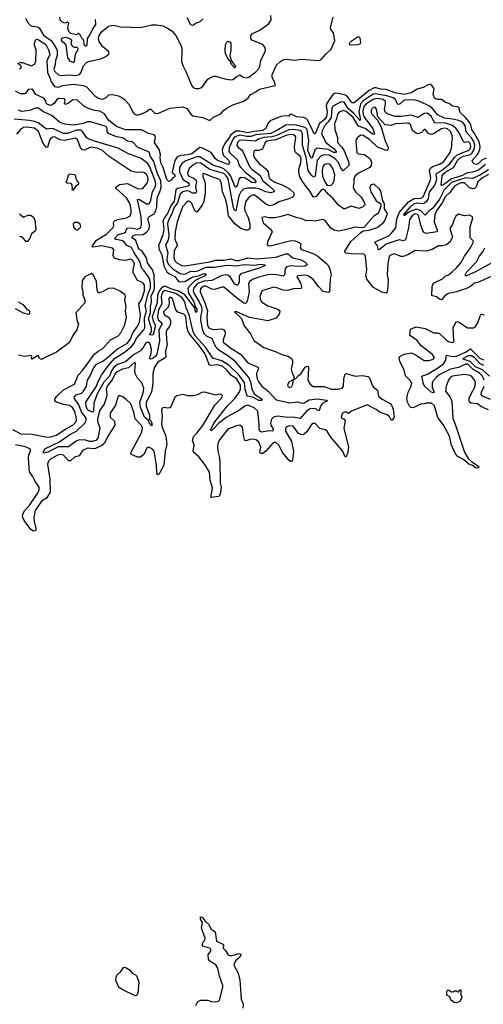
# Model space of a CAD drawing. Extents: x 2029662 to 2246637, y 225654 to 401419.
# Tile 129 of 256: x 2098198 to 2102823, y 321585 to 331412. Entities that reach past the tile are written whole.
import ezdxf

# ---------------------------------------------------------------- set-up
doc = ezdxf.new("R2010")
doc.units = 0

msp = doc.modelspace()

# ---------------------------------------------------------------- linework, layer by layer
at = {"layer": '0CON20XD'}
for points in [[(2098192.5, 330985), (2098222.5, 330985), (2098315, 330952.5), (2098345, 330966.9), (2098358, 330992), (2098362.5, 331112.5), (2098347.5, 331155), (2098347.5, 331175), (2098360, 331215), (2098375, 331218), (2098458.2, 331165), (2098485, 331112), (2098497.8, 331065), (2098468.8, 331001.2), (2098475.9, 330885.9), (2098503.3, 330825), (2098511.7, 330791.7), (2098545.8, 330745.8), (2098585, 330739.4), (2098625, 330754.1), (2098732.7, 330767.3), (2098835, 330755.6), (2098865, 330740.8), (2098946.2, 330655), (2098985, 330628.9), (2099015, 330620), (2099035, 330621.1), (2099061.2, 330635), (2099087.7, 330662.3), (2099125, 330666.5), (2099185, 330651.9), (2099217.3, 330635), (2099245, 330614.6), (2099289.3, 330565), (2099328.3, 330488.3), (2099345, 330470.4), (2099365, 330463.4), (2099385, 330462.7), (2099424.2, 330475), (2099465, 330493.9), (2099495, 330519.2), (2099507.5, 330517.5), (2099545, 330480.4), (2099575, 330476.1), (2099695, 330530), (2099825, 330541.6), (2099865, 330524.8), (2099905, 330468.7), (2099925, 330453), (2100025, 330434.1), (2100095, 330407.1), (2100132.7, 330437.3), (2100205, 330472.9), (2100231.5, 330505), (2100265, 330530), (2100325, 330561.5), (2100425, 330594.6), (2100459.2, 330615), (2100480.7, 330635), (2100497.7, 330662.3), (2100555, 330691.5), (2100591.6, 330718.4), (2100705, 330744.8), (2100748.1, 330755), (2100744.5, 330785), (2100716.9, 330835), (2100717.1, 330865), (2100761.6, 330958.4), (2100801.9, 330998.1), (2100835, 331013.3), (2100865, 331017.8), (2100943.4, 331006.6), (2101005, 331016.6), (2101185, 331005.3), (2101205.4, 331015), (2101251.3, 331068.7), (2101305, 331117.8), (2101343.8, 331205), (2101330.6, 331280.6), (2101303.3, 331315), (2101298.6, 331335), (2101325, 331437.5)], [(2098255, 331426.4), (2098276.6, 331386.6), (2098304.6, 331355), (2098325, 331346.1), (2098371.7, 331341.7), (2098391.9, 331331.9), (2098436.9, 331256.9), (2098511.2, 331205), (2098559, 331135), (2098570.7, 331105), (2098571.6, 331055), (2098554.8, 331005), (2098552.4, 330965), (2098539, 330915), (2098549.6, 330895), (2098585, 330862.9), (2098615, 330856.1), (2098695, 330862.1), (2098755, 330855.3), (2098795, 330863.1), (2098809.5, 330880.5), (2098835, 330951.1), (2098863.3, 330985), (2098886.2, 330995), (2099007.8, 331022.2), (2099043.2, 331036.8), (2099085, 331065.7), (2099090, 331075), (2099084.6, 331095), (2099025, 331145.4), (2098991.4, 331195), (2098983.1, 331225), (2098990.4, 331255), (2099019.5, 331295), (2099085, 331345.6), (2099135, 331355.6), (2099205, 331341.5), (2099405, 331333.1), (2099515, 331359.6), (2099561.6, 331361.6), (2099625, 331350.8), (2099656.3, 331336.3), (2099715, 331301.1), (2099756.7, 331255), (2099812.6, 331142.6), (2099817.5, 331115), (2099813.6, 330995), (2099824.6, 330955), (2099855.2, 330895.2), (2099915, 330752.9), (2099932.3, 330732.3), (2099955, 330724), (2099985, 330724.6), (2100007.1, 330732.9), (2100025, 330747.5), (2100075, 330817.5), (2100095, 330832.5), (2100135, 330848.8), (2100155, 330848.2), (2100245, 330820.5), (2100305, 330813.1), (2100325, 330815.8), (2100365, 330846.2), (2100395, 330860), (2100428.3, 330838.3), (2100461.2, 330831.2), (2100485, 330836.9), (2100555, 330892.6), (2100585.2, 330925), (2100594.2, 330945), (2100604.2, 331005.8), (2100647.1, 331095), (2100650, 331115), (2100645, 331138.8), (2100625, 331162.5), (2100515.8, 331205.8), (2100504, 331225), (2100503.3, 331255), (2100522.5, 331275), (2100595, 331308.6), (2100679.9, 331370.1), (2100708.5, 331411.5), (2100704, 331454)], [(2098595, 331437.5), (2098600.3, 331410.3), (2098615, 331392.5), (2098635, 331382.5), (2098655, 331380), (2098675, 331390), (2098685, 331380), (2098673.8, 331335), (2098686.4, 331296.4), (2098705, 331277.5), (2098765, 331262.5), (2098785, 331277.5), (2098795, 331270), (2098815, 331230), (2098830, 331215), (2098841.7, 331161.7), (2098855, 331150), (2098870, 331155), (2098873.3, 331225), (2098902.7, 331265), (2098923.4, 331315), (2098957.5, 331365), (2098955.4, 331415)], [(2099865, 331433.8), (2099903.8, 331365), (2099925, 331356), (2099955, 331377.5), (2099997.8, 331392.2), (2100028.3, 331421.7)], [(2098735, 330984.5), (2098745.5, 330995), (2098756.2, 331065), (2098763.3, 331085), (2098780, 331105), (2098782.5, 331125), (2098773, 331133), (2098743.6, 331133.6), (2098726.7, 331145), (2098712.5, 331175), (2098720, 331205), (2098707, 331217), (2098663, 331233), (2098625, 331226.7), (2098612.5, 331217.5), (2098612, 331205), (2098642.2, 331182.2), (2098658.3, 331158.3), (2098674.2, 331034.2), (2098695, 331002.2), (2098735, 330984.5)], [(2100345, 330927.5), (2100310, 330965), (2100299.3, 330999.3), (2100275, 331023.3), (2100251.4, 331075), (2100246.9, 331105), (2100252.9, 331165), (2100262, 331185), (2100275, 331196.2), (2100295, 331190), (2100303.8, 331175), (2100303.8, 331105), (2100296, 331055), (2100307.5, 331005), (2100352.5, 330945), (2100345, 330927.5)], [(2101505, 331159.6), (2101575, 331164.7), (2101595, 331170.8), (2101602.2, 331185), (2101596.5, 331226.5), (2101585, 331238.9), (2101575, 331240.5), (2101504.4, 331195), (2101485.7, 331175), (2101484.2, 331165), (2101505, 331159.6)], [(2098195, 330920), (2098216.7, 330935), (2098207.1, 330957.1), (2098177.5, 330975)], [(2100275, 330214.8), (2100248.1, 330181.9), (2100221.7, 330125), (2100217.9, 330102.1), (2100229.5, 330059.5), (2100285.4, 330005), (2100291.9, 329985), (2100285, 329968.8), (2100275, 329967.5), (2100168.7, 330008.7), (2100152.8, 330022.8), (2100109.6, 330085), (2100015, 330133.8), (2099995, 330134.6), (2099915, 330073.1), (2099875, 330061.6), (2099802.5, 330057.5), (2099768.5, 330041.5), (2099745.3, 330005), (2099718, 329895), (2099722, 329882), (2099745, 329863.3), (2099747.3, 329842.7), (2099727, 329833), (2099709.3, 329810.7), (2099685, 329797.5), (2099665, 329816.7), (2099628.5, 329935), (2099605, 329982.5), (2099598.9, 330035), (2099602.8, 330067.2), (2099589.7, 330115), (2099544.2, 330185), (2099554.5, 330235.5), (2099547.3, 330255), (2099535, 330263.8), (2099485, 330274.7), (2099415, 330313.5), (2099252.8, 330312.8), (2099165, 330344.5), (2099088.8, 330405), (2099043.3, 330473.3), (2098998.6, 330498.6), (2098945, 330504.3), (2098885.5, 330525), (2098839.7, 330549.7), (2098775, 330608.4), (2098729.6, 330610.4), (2098685, 330577.1), (2098655, 330566.7), (2098646.7, 330575), (2098653.5, 330605), (2098645, 330621.1), (2098585, 330626.2), (2098567.8, 330615), (2098541.2, 330575), (2098515, 330557.1), (2098503.1, 330556.9), (2098465, 330572.2), (2098454.7, 330605), (2098437.7, 330627.7), (2098358.8, 330665), (2098330.7, 330710.7), (2098318.7, 330718.7), (2098283.6, 330716.4), (2098255, 330675.8), (2098245, 330670.8), (2098205, 330672.9), (2098155, 330698.6)], [(2102739.7, 330159.7), (2102728.4, 330195), (2102705, 330233.8), (2102653.4, 330293.4), (2102644, 330355), (2102615, 330390.2), (2102580, 330405), (2102515, 330420), (2102435, 330429.1), (2102365, 330461.9), (2102316, 330526), (2102287.4, 330547.4), (2102188.8, 330595), (2102135, 330611.2), (2102035, 330608.5), (2101995, 330573.5), (2101975, 330565.6), (2101964.7, 330574.7), (2101947.7, 330615), (2101925, 330631.5), (2101861.9, 330651.9), (2101745, 330672.5), (2101725, 330669.7), (2101625, 330601), (2101599.4, 330570.6), (2101580.3, 330495), (2101596.9, 330413.1), (2101595, 330406.2), (2101583.5, 330415), (2101529.3, 330479.3), (2101475.1, 330525), (2101435, 330587.5), (2101405, 330590.5), (2101322.9, 330547.1), (2101311.1, 330525), (2101305.9, 330435), (2101277.2, 330392.8), (2101241, 330355), (2101215, 330303.6), (2101209.3, 330275), (2101252.6, 330185), (2101335, 330121.4), (2101354.7, 330095), (2101354.6, 330085.4), (2101332.9, 330085), (2101277.1, 330117.1), (2101165, 330129.7), (2101141.5, 330108.5), (2101115, 330034.2), (2101105, 330028.1), (2101074.3, 330105), (2101083.2, 330205), (2101066.2, 330315), (2101044.7, 330334.7), (2100961.3, 330358.7), (2100922.8, 330362.8), (2100852.3, 330357.7), (2100765, 330304.2), (2100704.7, 330275.3), (2100555, 330261.2), (2100505, 330245.6), (2100465, 330246.2), (2100395, 330260), (2100345, 330244.3), (2100326.5, 330223.5), (2100286.9, 330135), (2100285.9, 330095), (2100300.6, 330075), (2100372.5, 330012.5), (2100387.9, 329957.9), (2100403.1, 329935), (2100449.2, 329889.2), (2100534.7, 329825), (2100557.2, 329792.8), (2100546, 329784), (2100515, 329787.3), (2100445, 329833.5), (2100405, 329837.4), (2100385, 329820), (2100372.3, 329765), (2100355, 329739.1), (2100345, 329746.4), (2100305, 329849.3), (2100281.6, 329881.6), (2100235, 329923.8), (2100205, 329937.6), (2100132.5, 329955), (2099995, 330043.5), (2099965, 330042.4), (2099857, 330003), (2099815, 329976.7), (2099792.5, 329937.5), (2099794.2, 329895), (2099825, 329821.1), (2099880.5, 329785), (2099893.2, 329765), (2099878.8, 329751.2), (2099772.5, 329727.5), (2099757.4, 329712.6), (2099738.8, 329601.2), (2099705.4, 329554.6), (2099677.5, 329485), (2099641.5, 329435), (2099627.6, 329405), (2099637.3, 329325), (2099626.2, 329265), (2099584.1, 329155.9), (2099588.6, 329118.6), (2099616.3, 329066.3), (2099634.9, 328954.9), (2099667.8, 328895), (2099685, 328878.6), (2099745, 328848.2), (2099784.8, 328794.8), (2099845, 328800), (2099925.6, 328845), (2099991.2, 328858.8), (2100035, 328877.1), (2100059.2, 328875), (2100044.4, 328855), (2099949.6, 328810.4), (2099889.5, 328750.5), (2099877.2, 328725), (2099881.8, 328681.8), (2099935.3, 328595), (2099951.7, 328541.7), (2099965, 328523.3), (2099965, 328501.2), (2099955, 328488.8), (2099940.9, 328540.9), (2099846.8, 328666.8), (2099782, 328702), (2099705, 328725.4), (2099657.6, 328747.6), (2099635, 328747.4), (2099609.6, 328730.4), (2099591.9, 328708.1), (2099574.4, 328665), (2099569.7, 328585), (2099521.3, 328445), (2099531.5, 328401.5), (2099548.8, 328365), (2099548.9, 328345), (2099530.8, 328269.2), (2099517.7, 328262.3), (2099493.3, 328265), (2099512.4, 328297.6), (2099514.1, 328334.1), (2099484.6, 328425), (2099503.7, 328486.3), (2099503.5, 328545), (2099512, 328595), (2099509.9, 328655), (2099538.3, 328711.7), (2099543.6, 328735), (2099538.5, 328865), (2099522.4, 328915), (2099472.9, 328985), (2099463.9, 329035), (2099416.5, 329105), (2099395, 329116.9), (2099385, 329130), (2099358.1, 329208.1), (2099332.5, 329225), (2099318.5, 329235), (2099328.5, 329255), (2099355, 329265.4), (2099430.7, 329269.3), (2099465, 329291.5), (2099489.3, 329320.7), (2099492.4, 329365), (2099477.1, 329425), (2099486.6, 329443.4), (2099539.1, 329475), (2099556.4, 329505), (2099565.5, 329545), (2099569.5, 329635), (2099596.8, 329695), (2099608.6, 329738.6), (2099606.5, 329805), (2099570.9, 329885), (2099536.1, 329995), (2099504.8, 330045), (2099488.5, 330088.5), (2099375, 330140.9), (2099325, 330192.5), (2099275, 330200.8), (2099223, 330233), (2099165, 330241.7), (2099085.6, 330275), (2099070.9, 330295), (2099070.4, 330325), (2099059.6, 330345), (2098995, 330367.1), (2098905, 330393.8), (2098875, 330391.8), (2098835.7, 330374.3), (2098735, 330358.2), (2098645, 330367.9), (2098595, 330389.4), (2098518.9, 330455), (2098435, 330493.2), (2098385, 330527.7), (2098355, 330529.1), (2098295, 330506.8), (2098215, 330496.9), (2098185, 330509.1)], [(2102851.4, 330028.6), (2102808.7, 330011.3), (2102775, 329976.5), (2102755, 329968.1), (2102731.7, 329971.7), (2102717.7, 329987.7), (2102711.2, 330005), (2102770.2, 330069.8), (2102788.3, 330115), (2102791.6, 330145), (2102782.7, 330192.7), (2102736.5, 330276.5), (2102708.3, 330315), (2102702.2, 330345), (2102699, 330365), (2102682.9, 330392.9), (2102646, 330436), (2102591.5, 330485), (2102580.8, 330535), (2102565, 330543.1), (2102515, 330547.5), (2102484.3, 330574.3), (2102445, 330585.8), (2102405, 330613.8), (2102365, 330614.3), (2102340, 330625), (2102322.9, 330665), (2102333.8, 330725), (2102311.6, 330755), (2102295, 330767), (2102275, 330762.5), (2102225, 330735.1), (2102165, 330718.5), (2102105, 330682.9), (2102035.6, 330665.6), (2101945, 330680.5), (2101855, 330713.8), (2101798, 330718), (2101755, 330732.6), (2101735, 330732), (2101684.3, 330705), (2101535, 330581.8), (2101515, 330583.5), (2101505, 330590.9), (2101474.4, 330635), (2101447.1, 330657.1), (2101376, 330676), (2101345, 330677.7), (2101325, 330667.1), (2101261.5, 330578.5), (2101254.9, 330555), (2101265.5, 330485), (2101260.3, 330445), (2101240.1, 330415), (2101188.4, 330375), (2101145, 330272), (2101135, 330274), (2101101.1, 330351.1), (2101066, 330415), (2101055, 330424.8), (2101034.4, 330434.4), (2100960.9, 330440.9), (2100905, 330470), (2100895, 330467.1), (2100880, 330450), (2100852.1, 330452.1), (2100805, 330444.8), (2100698.1, 330401.9), (2100673.9, 330375), (2100653.2, 330325), (2100625.6, 330305), (2100535, 330296.1), (2100475, 330281.2), (2100395, 330299.2), (2100355, 330297.9), (2100306, 330264), (2100275, 330214.8)], [(2102875, 329913.6), (2102795, 329863.8), (2102715, 329825.7), (2102645, 329834.5), (2102505, 329788.5), (2102431.4, 329715), (2102385, 329622.1), (2102320.7, 329529.3), (2102283.5, 329505), (2102245, 329459.6), (2102197, 329507), (2102155, 329519.3), (2102079.1, 329490.9), (2102035, 329454), (2102035, 329471.2), (2102097.3, 329545), (2102131.1, 329575), (2102165, 329582.8), (2102225, 329577.3), (2102260.9, 329599.1), (2102275.5, 329624.5), (2102287.2, 329695), (2102334.9, 329755), (2102353.3, 329795), (2102359.5, 329825), (2102353.7, 329865), (2102359, 329881), (2102405, 329907.9), (2102488.4, 329971.6), (2102535.1, 330035), (2102561, 330059), (2102625, 330090.7), (2102675, 330104.6), (2102694.1, 330125), (2102698.8, 330148.8), (2102692, 330175), (2102675, 330191.4), (2102635, 330184.6), (2102625, 330191.5), (2102582, 330282), (2102550.2, 330330.2), (2102508.7, 330358.7), (2102445, 330378.9), (2102335, 330381.9), (2102305, 330444.2), (2102265, 330478.6), (2102235, 330474.1), (2102175, 330437.1), (2102105, 330458.7), (2102004.8, 330444.8), (2101945, 330444.5), (2101862.8, 330472.8), (2101846.6, 330486.6), (2101838.1, 330515), (2101848.9, 330575), (2101846.7, 330595), (2101823.9, 330613.9), (2101763.9, 330626.1), (2101730.5, 330619.5), (2101655, 330573.2), (2101632.8, 330545), (2101622, 330502), (2101624.6, 330465.4), (2101635, 330437.4), (2101722.4, 330325), (2101737.6, 330272.4), (2101732.9, 330267.1), (2101715, 330273), (2101644.1, 330325.9), (2101579.6, 330349.6), (2101525, 330435.1), (2101455, 330494.1), (2101425, 330505.1), (2101385, 330489.8), (2101369.8, 330470.2), (2101359.3, 330420.7), (2101337.5, 330375), (2101342.4, 330315), (2101368.2, 330235), (2101367.5, 330185), (2101410.5, 330140.5), (2101435, 330101.4), (2101482.1, 329985), (2101482.2, 329955), (2101425, 329904.2), (2101401.4, 329931.4), (2101377.7, 329985), (2101342.9, 330025), (2101285, 330059.9), (2101235, 330064), (2101205, 330052.1), (2101165, 330010.4), (2101145.5, 329854.5), (2101138.8, 329841.2), (2101125, 329843.9), (2101105, 329863.3), (2101077.9, 329907.9), (2101055, 330040.4), (2101018.5, 330155), (2101020.5, 330275), (2101010.7, 330295), (2100995, 330306), (2100933, 330317), (2100885, 330313.1), (2100755, 330252.8), (2100715, 330242), (2100635, 330234.4), (2100588.7, 330221.3), (2100551.1, 330198.9), (2100425, 330208.3), (2100392.2, 330205), (2100371.2, 330185), (2100365.4, 330155), (2100377, 330137), (2100413, 330113), (2100425, 330097.9), (2100490.2, 329945), (2100516.4, 329916.4), (2100595, 329860.8), (2100625.5, 329805), (2100687.8, 329755), (2100740.4, 329705), (2100735.2, 329694.8), (2100705, 329685.3), (2100655, 329692.2), (2100595, 329719.5), (2100555, 329729.2), (2100471.2, 329728.8), (2100431.2, 329718.8), (2100405, 329692.3), (2100383.3, 329655), (2100355, 329502.5), (2100345, 329506.9), (2100333, 329533), (2100277.1, 329825), (2100257.7, 329855), (2100235, 329876.4), (2100095, 329917.4), (2100005, 329980.3), (2099965, 329981.6), (2099934.4, 329965.6), (2099890.7, 329925), (2099871.9, 329885), (2099875.3, 329865), (2099885, 329851.3), (2099935, 329830.6), (2099955.1, 329815.1), (2099961.1, 329801.1), (2099959.4, 329780.6)], [(2102815.1, 329834.9), (2102767.8, 329795), (2102751.8, 329745), (2102735, 329726.8), (2102715, 329725.3), (2102685, 329735.3), (2102634.8, 329784.8), (2102600.9, 329785), (2102537.8, 329755), (2102487.8, 329685), (2102445, 329647.8), (2102413.9, 329585), (2102356.3, 329505), (2102341, 329465), (2102334.7, 329395), (2102363.3, 329315), (2102361.8, 329295), (2102255, 329279.4), (2102235, 329286.8), (2102221.4, 329305), (2102199.9, 329359.9), (2102177.5, 329457.5), (2102165, 329472), (2102145, 329474.2), (2102114.1, 329455), (2102087.7, 329415), (2102078.3, 329335), (2102046.2, 329215), (2102025, 329206.2), (2101985, 329213.3), (2101963.6, 329206.4), (2101855, 329170.6), (2101785, 329114.4), (2101775, 329117.5), (2101766.5, 329156.5), (2101744.5, 329185), (2101744.4, 329195), (2101879.6, 329255), (2101905, 329277.3), (2101949.4, 329335), (2101959.7, 329425), (2101988.4, 329491.6), (2102077.2, 329592.8), (2102135, 329627.8), (2102199.8, 329630.2), (2102222.7, 329645), (2102294.5, 329805), (2102298.5, 329835), (2102286.6, 329905), (2102292, 329925), (2102315, 329947.4), (2102385, 329969.4), (2102425, 329993.4), (2102492.7, 330085), (2102509.6, 330145), (2102508.8, 330185), (2102516.7, 330225), (2102513.6, 330255), (2102495.8, 330295), (2102465, 330322.6), (2102435, 330329), (2102405, 330323.8), (2102325, 330271.3), (2102305, 330266.6), (2102277.1, 330275), (2102245, 330316.2), (2102235, 330317.5), (2102205.3, 330284.7), (2102175, 330272.3), (2102155, 330277.9), (2102117.3, 330305), (2102098.2, 330365), (2102078.5, 330378.5), (2101945, 330371.8), (2101904.7, 330355.3), (2101845, 330362.2), (2101770.7, 330440.7), (2101759, 330519), (2101745, 330540), (2101725, 330535.3), (2101714.1, 330525), (2101703.7, 330505), (2101703.6, 330485), (2101713.4, 330465), (2101768.3, 330408.3), (2101799.6, 330349.6), (2101842.9, 330202.9), (2101874.1, 330135), (2101871.2, 330108.8), (2101855, 330104.6), (2101768.7, 330138.7), (2101687.2, 330215), (2101625, 330256.8), (2101602, 330258), (2101571.1, 330238.9), (2101554.7, 330215.3), (2101551.2, 330195), (2101560.9, 330085), (2101575, 330072.9), (2101635, 330065.4), (2101661.3, 330051.3), (2101693.5, 330023.5), (2101707.6, 329985), (2101704.2, 329955.8), (2101690, 329935), (2101586.1, 329885), (2101546.5, 329853.5), (2101530.3, 329825), (2101532.5, 329785), (2101525.3, 329745), (2101529.1, 329725), (2101551.7, 329691.7), (2101605, 329640), (2101639.6, 329585), (2101641.8, 329565), (2101620, 329545), (2101585, 329526.1), (2101505, 329552.1), (2101435, 329520), (2101379.5, 329559.5), (2101321.8, 329631.8), (2101275, 329670.9), (2101245, 329708.6), (2101225, 329720), (2101205, 329709.4), (2101155, 329648.2), (2101135, 329640), (2101125, 329643.3), (2101091.6, 329701.6), (2101025, 329786.9), (2100993.2, 329845), (2100984.6, 329895), (2100984.6, 329915), (2101003.9, 329986.1), (2101005.5, 330025), (2100995, 330048.6), (2100952.5, 330082.5), (2100942, 330102), (2100938.8, 330145), (2100952.7, 330235), (2100945, 330252.4), (2100931.5, 330261.5), (2100905, 330265.4), (2100865, 330258.1), (2100755, 330212.3), (2100665, 330200), (2100647.1, 330185), (2100622, 330118), (2100585.3, 330104.7), (2100545, 330106.7), (2100532.7, 330097.3), (2100530, 330055), (2100543.3, 330025), (2100585.9, 329975.9), (2100654.5, 329924.5), (2100676.2, 329895), (2100683.8, 329845), (2100695, 329824.1), (2100745, 329790.4), (2100825, 329761.6), (2100891.1, 329725), (2100932.2, 329685), (2100934.4, 329665), (2100925, 329644.3), (2100883.8, 329625), (2100785, 329593.5), (2100735, 329565.4), (2100695, 329555.4), (2100655, 329569.3), (2100545, 329661), (2100518.9, 329661.1), (2100487.3, 329645), (2100451.6, 329595), (2100440.6, 329535), (2100443.5, 329503.5), (2100478.8, 329438.8), (2100495.2, 329375), (2100495.3, 329324.7), (2100475, 329310.4), (2100455, 329310.4), (2100405, 329328.4), (2100344.6, 329374.6), (2100282.9, 329455), (2100269.3, 329555), (2100254.1, 329614.1), (2100223.1, 329693.1), (2100212, 329775), (2100199.2, 329809.2), (2100174.8, 329824.8), (2100115, 329842.7), (2100045, 329873.2), (2100024.6, 329875.4), (2100025.4, 329845), (2100042.8, 329805), (2100047.7, 329775), (2100050, 329685), (2100034.2, 329595), (2100018.1, 329561.9), (2099965, 329492), (2099945, 329504), (2099915, 329576), (2099895, 329598.1), (2099880.3, 329599.7), (2099865, 329591.9), (2099823.8, 329545), (2099767.9, 329395), (2099749.7, 329295), (2099747.3, 329225), (2099755.8, 329195.8), (2099774.1, 329165), (2099738.8, 329105), (2099734.8, 329034.8), (2099745, 329006.2), (2099765, 328986.7), (2099815, 328959.6), (2099845, 328954.3), (2100095, 328993.5), (2100155, 329011.2), (2100235, 329012), (2100305, 329024.5), (2100355, 329007), (2100385, 329007.2), (2100475, 329035.8), (2100565, 329025.6), (2100755, 329042.2), (2100854.7, 329074.7), (2100874.8, 329074.8), (2100924, 329034), (2100996.8, 329016.8), (2101043.3, 328995), (2101064.4, 328975), (2101066.9, 328965), (2101045, 328952.9), (2100975, 328947.6), (2100905, 328953.9), (2100860, 328945), (2100845.7, 328924.3), (2100838.9, 328865), (2100828.1, 328851.9), (2100745, 328868.9), (2100675, 328864.6), (2100595, 328845.9), (2100528.6, 328821.4), (2100491, 328799), (2100480, 328775), (2100487.9, 328695), (2100467.7, 328602.3), (2100455, 328579.4), (2100435, 328581.5), (2100358.3, 328638.3), (2100235, 328743.8), (2100216.6, 328743.4), (2100145, 328720.6), (2100115, 328722.6), (2100055, 328751.9), (2100035, 328752.1), (2100015, 328743.8), (2100000.6, 328725), (2099998.4, 328695), (2100045.9, 328585.9), (2100071.7, 328505), (2100063.8, 328445), (2100070.5, 328360.5), (2100085, 328336.6), (2100114.4, 328324.4), (2100135, 328320.3), (2100215, 328326.5), (2100235, 328315.4), (2100246.6, 328295), (2100248.5, 328275), (2100226.8, 328215), (2100229.1, 328195), (2100303.8, 328135), (2100401.3, 328075), (2100475, 327987.2), (2100573.4, 327943.4), (2100580.4, 327925), (2100562, 327885), (2100560.6, 327865), (2100567.1, 327827.1), (2100583, 327793), (2100613.8, 327753.8), (2100676.8, 327705), (2100758, 327618), (2100895, 327588.9), (2100966.6, 327596.6), (2101015, 327583.6), (2101035, 327588.2), (2101085, 327617.5), (2101165, 327626.4), (2101260, 327615), (2101266, 327605), (2101243.7, 327593.7), (2101219.4, 327580.6), (2101199.5, 327555), (2101185, 327506.7), (2101142.3, 327532.3), (2101095, 327528.3), (2101062.6, 327507.4), (2100995, 327430.3), (2100925, 327444.5), (2100872.1, 327442.1), (2100775, 327454.8), (2100729.2, 327445), (2100709.3, 327425), (2100701.2, 327385), (2100704.7, 327364.7), (2100725.5, 327324.5), (2100722.5, 327305), (2100685, 327307.7), (2100615, 327296.4), (2100595, 327305.6), (2100586, 327325), (2100587.5, 327375), (2100573.5, 327503.5), (2100537.4, 327537.4), (2100475, 327564.4), (2100445, 327555.2), (2100395, 327519.4), (2100258.1, 327441.9), (2100183.8, 327386.2), (2100128.1, 327325), (2100115, 327311.4), (2100105, 327310), (2100103.5, 327315), (2100136.2, 327385), (2100268.4, 327555), (2100342.2, 327627.8), (2100388.6, 327691.4), (2100402.8, 327725), (2100401.5, 327765), (2100365, 327822.8), (2100310.1, 327860.1), (2100264.4, 327915), (2100225, 327949.5), (2100175, 327967.6), (2100105, 327959.8), (2100087.4, 327967.4), (2100066.5, 328035), (2100045, 328079.4), (2099987.1, 328165), (2099902.7, 328262.7), (2099880, 328300), (2099866.9, 328345), (2099860.7, 328425), (2099851.6, 328455), (2099835, 328473.1), (2099775, 328493.5), (2099755, 328517.1), (2099721.9, 328625), (2099715, 328635.5), (2099695, 328641.9), (2099685, 328630), (2099690, 328585), (2099683.6, 328546.4), (2099634.3, 328495), (2099635.3, 328475), (2099642.2, 328465), (2099681.8, 328441.8), (2099696.5, 328425), (2099703.8, 328405), (2099703.4, 328375), (2099691.9, 328348.1), (2099665.9, 328315), (2099659.8, 328295), (2099661.5, 328215), (2099670.6, 328175), (2099654, 328105), (2099656.7, 328045), (2099641.1, 328028.9), (2099575, 327993.7), (2099542.7, 327945), (2099525, 327880), (2099525.2, 327785.2), (2099513, 327695), (2099459.2, 327595), (2099461.4, 327555), (2099492.2, 327465), (2099493, 327423), (2099511.4, 327405), (2099517.8, 327382.2), (2099515, 327360), (2099495, 327386), (2099485, 327412.5), (2099443.4, 327445), (2099402.6, 327545), (2099395.7, 327595), (2099431.3, 327685), (2099435.2, 327735), (2099418.1, 327788.1), (2099375.1, 327835.1), (2099352.8, 327875), (2099348.7, 327905), (2099353.6, 327983.6), (2099345, 327991.2), (2099285, 327937.8), (2099225, 327923.4), (2099165, 327894.8), (2099147.6, 327875), (2099122.3, 327817.7), (2099072.2, 327755), (2099061.9, 327725), (2099068.9, 327675), (2099065.2, 327644.8), (2099039.7, 327575), (2098998.7, 327515), (2098975, 327427.1), (2098975.5, 327405), (2098996.5, 327335), (2098976.8, 327235), (2098958.7, 327211.3), (2098921.7, 327201.7), (2098895, 327202.4), (2098845, 327217.5), (2098785, 327213.9), (2098762.8, 327205), (2098685, 327148.7), (2098582.3, 327147.7), (2098480, 327095), (2098435, 327084.3), (2098431.2, 327091.2), (2098450.2, 327129.8), (2098595, 327199.8), (2098699.7, 327270.3), (2098765, 327306.1), (2098851.3, 327388.7), (2098862.8, 327415), (2098861.7, 327435), (2098815, 327499.2), (2098785.3, 327575.3), (2098747.8, 327625), (2098740.8, 327645), (2098762.3, 327667.7), (2098814.9, 327685.1), (2098835.9, 327704.1), (2098865.2, 327755), (2098876.2, 327813.8), (2098903.7, 327865), (2098934.8, 327935), (2098965, 327973.5), (2099035, 328006.8), (2099173.1, 328126.9), (2099275, 328184.8), (2099303.3, 328225), (2099326.3, 328285), (2099378.3, 328355), (2099394.8, 328395), (2099402, 328462), (2099388.6, 328575), (2099416.1, 328623.9), (2099442.4, 328705), (2099443.9, 328765), (2099425, 328789.1), (2099375, 328809.6), (2099331.4, 328885), (2099328.8, 328915), (2099345.2, 328975), (2099325, 329010.2), (2099305, 329020.8), (2099255, 329008.2), (2099194.5, 329014.5), (2099145, 329032.5), (2099131.5, 329055), (2099139.1, 329115), (2099123.1, 329133.1), (2099015, 329153.5), (2098930, 329140), (2098921.1, 329145), (2098923.2, 329155), (2098965, 329211.3), (2099065, 329272.1), (2099128.2, 329335), (2099138.4, 329355), (2099133.6, 329385), (2099142.9, 329405), (2099175, 329419.1), (2099265, 329433.2), (2099300.8, 329455), (2099310.6, 329485), (2099310, 329515), (2099305, 329553.3), (2099293.1, 329585), (2099262.4, 329632.4), (2099165.6, 329725), (2099158.1, 329735), (2099159.4, 329745), (2099195, 329765.9), (2099274.1, 329775.9), (2099375, 329728), (2099425, 329724.6), (2099470.7, 329779.3), (2099480.9, 329815), (2099476.4, 329845), (2099465, 329867.6), (2099445, 329884.8), (2099425, 329888.6)], [(2099959.4, 329780.6), (2099953, 329745), (2099961.7, 329695), (2099955, 329679.1), (2099925, 329680.5), (2099885, 329699.9), (2099865, 329702.6), (2099827, 329693), (2099798.8, 329671.2), (2099771.5, 329585), (2099735.1, 329535), (2099715.4, 329475), (2099679.6, 329405), (2099673.5, 329375), (2099684.6, 329265), (2099682.9, 329227.1), (2099676.8, 329203.2), (2099653.7, 329163.7), (2099676.3, 329085), (2099667.2, 329025), (2099670.3, 328995), (2099686.2, 328966.2), (2099730.8, 328920.8), (2099799.4, 328879.4), (2099832.9, 328872.9), (2099855, 328875.2), (2099905, 328901.5), (2099945, 328899.3), (2099985, 328907.7), (2100059.6, 328940.4), (2100139.4, 328940.6), (2100242.2, 328957.8), (2100285, 328962.6), (2100355, 328953.7), (2100445, 328969.1), (2100535, 328963), (2100605, 328970.2), (2100646.7, 328965), (2100640.8, 328955), (2100598.9, 328935), (2100404.7, 328875), (2100388, 328855), (2100388, 328795), (2100375, 328763.3), (2100365, 328761.5), (2100345, 328772.2), (2100297, 328847), (2100275, 328862.2), (2100255, 328866.8), (2100215, 328860.1), (2100115, 328809.4), (2100035, 328803.2), (2099971.9, 328778.1), (2099934.9, 328735.1), (2099927.8, 328705), (2099935, 328683.3), (2099990.5, 328595), (2100010.6, 328545), (2100016.2, 328505), (2100004.6, 328464.6), (2100003.1, 328415), (2100019.2, 328325), (2100035, 328280.7), (2100065, 328254.5), (2100114.4, 328234.4), (2100150.1, 328155), (2100175, 328123.5), (2100285.3, 328055.3), (2100335.7, 328015), (2100485, 327837.3), (2100501.1, 327795), (2100515, 327727.8), (2100538.8, 327678.8), (2100616.9, 327625), (2100615, 327612.5), (2100585, 327612.1), (2100523.1, 327643.1), (2100466.7, 327655), (2100449.4, 327725), (2100441.3, 327791.3), (2100382, 327872), (2100289.2, 327959.2), (2100216, 328006), (2100125, 328035.2), (2100051.2, 328145), (2099953.6, 328253.6), (2099930.2, 328295), (2099889.9, 328465), (2099857.8, 328535), (2099846, 328595), (2099820.4, 328635), (2099755, 328677.7), (2099645, 328708.6), (2099625.1, 328695), (2099613.4, 328665), (2099609.1, 328645), (2099618, 328575), (2099582.7, 328515), (2099572, 328452), (2099580.7, 328415), (2099618, 328385), (2099621.1, 328375), (2099586.1, 328315), (2099593.1, 328206.9), (2099565.1, 328074.9), (2099554.2, 328055), (2099525, 328030.8), (2099503.8, 328023.8), (2099492.8, 328032.8), (2099508.8, 328081.2), (2099512.6, 328125), (2099501.6, 328175), (2099489.5, 328189.5), (2099475, 328192.8), (2099455, 328178.6), (2099427.6, 328132.4), (2099405, 328107.4), (2099332.6, 328067.4), (2099255, 327997.2), (2099175, 327971.1), (2099132.9, 327937.1), (2099113.4, 327906.6), (2099095.6, 327855), (2099037, 327793), (2098972.8, 327677.2), (2098938.6, 327585), (2098934.5, 327505.5), (2098926.2, 327495), (2098885, 327511.9), (2098872.1, 327525), (2098860.8, 327555), (2098858.7, 327595), (2098944.1, 327725), (2098965.4, 327754.6), (2098977.6, 327795), (2099015.8, 327865), (2099071, 327945), (2099145, 328031), (2099255, 328101.4), (2099315, 328150), (2099341.7, 328185), (2099365, 328233.5), (2099435.7, 328315), (2099445.2, 328335), (2099442.4, 328435), (2099463.2, 328505), (2099450, 328555), (2099476, 328665), (2099503.8, 328735), (2099504.1, 328784.1), (2099489.8, 328835), (2099441.3, 328905), (2099418.2, 328928.2), (2099398.5, 328998.5), (2099337.8, 329092.2), (2099315, 329139.2), (2099266.7, 329156.7), (2099235, 329200), (2099215, 329208.9), (2099157.4, 329217.4), (2099147.3, 329225), (2099149.4, 329235), (2099181.5, 329268.5), (2099245.3, 329285), (2099256.3, 329295), (2099264.6, 329325), (2099275, 329331.6), (2099315, 329334.2), (2099375, 329321.5), (2099406.9, 329333.1), (2099414.4, 329375.6), (2099409.8, 329445), (2099374.1, 329615.9), (2099385, 329621.8), (2099395, 329618.4), (2099465, 329575.2), (2099485, 329573.9), (2099495, 329580.4), (2099508.3, 329611.7), (2099523.5, 329695), (2099549.1, 329740.9), (2099554.9, 329775), (2099550.7, 329805), (2099524.9, 329875), (2099495, 329949.7), (2099475, 329978.9), (2099411.1, 330025), (2099304.5, 330065.5), (2099282.3, 330072.3), (2099179.6, 330129.6), (2098945, 330197.9), (2098882.4, 330222.4), (2098866.2, 330235), (2098826.3, 330295), (2098805, 330309.5), (2098765, 330308), (2098675, 330275.5), (2098635, 330275.9), (2098535, 330323), (2098513.7, 330326.3), (2098465, 330320.7), (2098381.2, 330381.2), (2098345, 330395.6), (2098295.5, 330405.5), (2098142.3, 330417.7)], [(2099425, 329888.6), (2099365, 329886.2), (2099309.8, 329899.8), (2099091.1, 330045), (2099024.8, 330104.8), (2098975, 330129.4), (2098905, 330139.1), (2098845, 330111.1), (2098825, 330112.5), (2098805, 330136.4), (2098775, 330212.1), (2098755, 330228.9), (2098645, 330205.9), (2098603.1, 330213.1), (2098545, 330241.6), (2098525, 330238.7), (2098499.7, 330215), (2098475, 330140.8), (2098465, 330135.6), (2098432.7, 330175), (2098385.6, 330295), (2098345, 330328.9), (2098265, 330340.2), (2098235, 330335.3), (2098204.8, 330315.2), (2098165, 330268.5)], [(2102845, 329967.8), (2102775, 329911.6), (2102715, 329890.3), (2102665, 329884.1), (2102605, 329853.2), (2102505, 329822.9), (2102425, 329763.4), (2102405, 329756), (2102401.8, 329761.8), (2102413.9, 329855), (2102427.3, 329875), (2102450.6, 329895), (2102527.1, 329935), (2102565.5, 330005), (2102596, 330035), (2102625, 330051.3), (2102685, 330062.9), (2102708.4, 330075), (2102733.4, 330115), (2102739.7, 330159.7)], [(2101275, 329756.5), (2101305, 329760.9), (2101321.7, 329778.3), (2101335, 329807.8), (2101341.9, 329865), (2101321.3, 329925), (2101305, 329953.4), (2101285, 329969.7), (2101255, 329974.7), (2101235.2, 329964.8), (2101222.7, 329945), (2101217.1, 329907.1), (2101220.6, 329855), (2101235, 329808.1), (2101258.2, 329768.2), (2101275, 329756.5)], [(2098735, 329710), (2098763.8, 329756.2), (2098790, 329775), (2098790, 329785), (2098773, 329803), (2098763, 329823), (2098760, 329855), (2098750, 329865), (2098695, 329870), (2098680, 329855), (2098680, 329835), (2098671.7, 329828.3), (2098670, 329805), (2098660, 329795), (2098673, 329783), (2098705, 329780), (2098720, 329765), (2098720, 329745), (2098730, 329735), (2098721.7, 329728.3), (2098720, 329715), (2098735, 329710)], [(2102875, 329865.7), (2102815.1, 329834.9)], [(2102915, 328854.4), (2102783.9, 328796.1), (2102735, 328783.8), (2102695, 328748.5), (2102655, 328730), (2102555, 328697.1), (2102475, 328679.4), (2102438.8, 328655), (2102405, 328616.7), (2102385, 328621.2), (2102355.6, 328645.6), (2102315, 328654.2), (2102310.6, 328660.6), (2102311.7, 328748.3), (2102325, 328783.8), (2102415, 328825.6), (2102445, 328854.4), (2102475, 328865.5), (2102509.1, 328890.9), (2102555.7, 328934.3), (2102600, 328985), (2102637.4, 329052.6), (2102695.6, 329135), (2102726, 329195), (2102723.3, 329205), (2102692.5, 329235), (2102694, 329345), (2102718.8, 329435), (2102715.7, 329445.7), (2102685, 329460), (2102635, 329455.8), (2102575, 329470), (2102549.7, 329450.3), (2102530.5, 329410.5), (2102515, 329366.7), (2102494.2, 329335), (2102494, 329315), (2102516.2, 329245), (2102492.5, 329195), (2102455, 329165.7), (2102415, 329155.6), (2102375, 329154), (2102311.9, 329118.1), (2102255, 329102.9), (2102145, 329109.2), (2102070, 329065), (2102025, 329050), (2102005, 329048.6), (2101935, 329075.5), (2101892, 329058), (2101880, 329035), (2101871.5, 328975), (2101865.6, 328865), (2101873.1, 328815), (2101871.2, 328748.8), (2101862.7, 328697.3), (2101855, 328683.8), (2101810.9, 328690.9), (2101727.5, 328737.5), (2101661.7, 328821.7), (2101650, 328855), (2101660, 328915), (2101648.1, 329055), (2101631.9, 329071.9), (2101504.1, 329074.1), (2101453, 329083), (2101440, 329095), (2101500.7, 329199.3), (2101601.9, 329288.1), (2101625.8, 329304.2), (2101685, 329311.9), (2101765, 329336.2), (2101826, 329385), (2101842.5, 329405), (2101867.7, 329477.7), (2101837.5, 329525), (2101836.4, 329576.4), (2101820, 329605), (2101801.7, 329701.7), (2101789.3, 329719.3), (2101735, 329770), (2101700, 329765), (2101690, 329735), (2101700.6, 329695), (2101755, 329602.5), (2101797, 329577), (2101801.7, 329548.3), (2101773.9, 329476.1), (2101735, 329453.3), (2101631.7, 329338.3), (2101605, 329333.3), (2101545, 329342.5), (2101444.3, 329314.3)], [(2101444.3, 329314.3), (2101375, 329301.4), (2101335, 329311.4), (2101300.9, 329330.9), (2101245, 329406.2), (2101218.3, 329418.3), (2101145, 329400), (2101102.7, 329407.3), (2101055, 329403.8), (2101005, 329428.8), (2100965, 329433.8), (2100875, 329468.1), (2100795, 329444.2), (2100735.7, 329434.3), (2100684.1, 329434.1), (2100645, 329443.8), (2100615, 329437.5), (2100626.2, 329385), (2100701.7, 329321.7), (2100716.7, 329295), (2100670, 329195), (2100667, 329167), (2100675, 329157.5), (2100696.1, 329153.9), (2100905, 329208.8), (2100945, 329204.2), (2100987.9, 329187.9), (2101003.3, 329175), (2100998, 329135), (2101008.3, 329118.3), (2101127.3, 329077.3), (2101173, 329053), (2101259.7, 328979.7), (2101273.8, 328965), (2101293, 328923), (2101307.1, 328865), (2101294.4, 328825), (2101290, 328695), (2101275, 328688.8), (2101225, 328698.8), (2101178, 328748), (2101125, 328818.6), (2101075, 328854.4), (2101045, 328860.9), (2100973.8, 328856.2), (2100964.4, 328845), (2101000.9, 328785), (2101010.6, 328745), (2101005, 328730), (2100927.5, 328725), (2100875, 328707.8), (2100822.4, 328712.4), (2100773.4, 328733.4), (2100735, 328741.1), (2100613.8, 328705), (2100594.3, 328645), (2100596, 328625), (2100612, 328595), (2100673.8, 328555), (2100775, 328521.4), (2100792.5, 328505), (2100792.9, 328497.1), (2100788.3, 328471.7), (2100756.4, 328433.6), (2100675, 328407.5), (2100490.2, 328440.2), (2100365, 328495.6), (2100340, 328495), (2100409.8, 328429.8), (2100436.6, 328356.6), (2100500.6, 328275), (2100535, 328210), (2100635, 328139.2), (2100758.3, 328098.3), (2100815, 328070), (2100872.5, 328055), (2100907.5, 328035), (2100919.3, 328009.3), (2100920, 327985), (2100906.2, 327925), (2100916.7, 327885), (2100932.5, 327855), (2100932.5, 327835), (2100930, 327820), (2100885, 327792.5), (2100870, 327765), (2100873.3, 327753.3), (2100895, 327741.2), (2100910.8, 327749.2), (2100923.8, 327775), (2100930, 327820), (2100951.7, 327831.7), (2100978.8, 327861.2), (2101003.9, 327876.1), (2101046.7, 327945), (2101065, 327953.3), (2101075, 327950), (2101080, 327935), (2101074.4, 327814.4), (2101096.7, 327775), (2101125, 327751.2), (2101235, 327750.8), (2101305, 327725.6), (2101375, 327725.7), (2101415, 327734.3), (2101430, 327755), (2101431.1, 327825), (2101442.4, 327867.6), (2101455, 327882), (2101545, 327854.6), (2101615, 327860.9), (2101675, 327850.6), (2101688, 327838), (2101714.3, 327765), (2101729.4, 327745), (2101767.1, 327715), (2101778.8, 327655), (2101814.3, 327625), (2101895, 327582.2), (2101909.1, 327565), (2101923.1, 327525), (2101934.4, 327445), (2101915, 327416.2), (2101905, 327416.2), (2101886.6, 327446.6), (2101865, 327466.9), (2101795, 327490.8), (2101755, 327520.7), (2101665, 327568.5), (2101510, 327505), (2101477, 327483), (2101460, 327495), (2101445, 327496.7), (2101415, 327480), (2101406, 327445), (2101415, 327430), (2101435, 327423.3), (2101445, 327410), (2101432, 327335), (2101478.2, 327145), (2101473.6, 327096.4), (2101455, 327050), (2101445, 327050), (2101419, 327109), (2101300.8, 327245), (2101265, 327303.6), (2101245, 327317.3), (2101192.9, 327332.9), (2101145, 327382.5), (2101125, 327382), (2101110, 327370), (2101062.7, 327297.3), (2101035, 327275.5), (2101015, 327268.8), (2100980.8, 327280.8), (2100925, 327353.5), (2100885, 327357.5), (2100857.1, 327345), (2100849.1, 327325), (2100850, 327305), (2100910.6, 327200.6), (2100930, 327105), (2100923.6, 327036.4), (2100915, 327008), (2100905, 327000), (2100885, 327014.5), (2100825, 327089.4), (2100785, 327166.8), (2100755, 327191.9), (2100737.1, 327192.9), (2100725, 327186.2), (2100655, 327105.4), (2100625, 327083.8), (2100601.2, 327081.2), (2100594.5, 327095), (2100604.1, 327145), (2100585, 327194.6), (2100558, 327218), (2100535, 327225.3), (2100495, 327221.9), (2100455, 327208.6), (2100445, 327211.2), (2100430.5, 327265), (2100422.5, 327345), (2100393.9, 327363.9), (2100361.7, 327358.3), (2100275, 327324.2), (2100196.6, 327223.4), (2100179.5, 327190.5), (2100173.3, 327156.7), (2100173.7, 327105), (2100186.9, 327053.1), (2100194.2, 327005), (2100197.7, 326787.7), (2100208.6, 326745), (2100200, 326675), (2100186.6, 326653.4), (2100104.4, 326644.4), (2100123.3, 326735), (2100099.4, 326815), (2100092.5, 326895), (2100045, 326972.4), (2099985, 327049.6), (2099931.5, 327095), (2099928.9, 327108.9), (2099938.8, 327165), (2099923.6, 327215), (2099934.5, 327255), (2099965.4, 327285), (2100025, 327362.9), (2100145.9, 327564.1), (2100209.1, 327630.9), (2100220, 327655), (2100216.4, 327666.4), (2100205, 327672.5), (2100185, 327673.3), (2100155, 327663.3), (2100045, 327694), (2100015, 327691.2), (2099971.3, 327668.7), (2099925, 327659.4), (2099877.1, 327657.1), (2099825, 327671.2), (2099765, 327658.8), (2099746.7, 327645), (2099709.4, 327555), (2099695, 327538.1), (2099675, 327534.4), (2099635, 327540.6), (2099620, 327535), (2099614.6, 327515.4), (2099618.1, 327455), (2099613.3, 327375), (2099619.2, 327345), (2099655.8, 327255), (2099665.8, 327175), (2099650, 327105), (2099636.9, 326965), (2099585, 326874), (2099575, 326868), (2099565, 326887.5), (2099562.3, 326965), (2099538.6, 327105), (2099524.7, 327125), (2099495, 327143.3), (2099476.4, 327143.6), (2099465, 327130.6), (2099440.8, 327075), (2099405, 327044.2), (2099375, 327044.2), (2099306.9, 327075), (2099310.4, 327095), (2099416.1, 327295), (2099423.3, 327343.3), (2099412.6, 327362.6), (2099349.8, 327429.8), (2099336.3, 327495), (2099306.6, 327576.6), (2099258.8, 327625), (2099227, 327647), (2099205, 327656.2), (2099185, 327656.2), (2099176, 327644), (2099153.1, 327565), (2099102.2, 327485), (2099102.5, 327445), (2099142.9, 327405), (2099148.9, 327365), (2099075, 327248.1), (2099045.2, 327184.8), (2099017.9, 327162.1), (2098955, 327132.8), (2098935, 327129.1), (2098875, 327135.7), (2098825, 327111.2), (2098792.1, 327057.9), (2098745, 327044.5), (2098705, 327008.9), (2098685, 327008.5), (2098635, 327065.5), (2098605, 327073.1), (2098575, 327065.9), (2098506.4, 327025), (2098484.6, 327005), (2098475.3, 326974.7), (2098499.4, 326825), (2098502, 326695), (2098465, 326636.6), (2098414.6, 326605), (2098351.8, 326515), (2098340.3, 326445), (2098342.2, 326405), (2098360.6, 326335), (2098355, 326310), (2098335, 326307.5), (2098308.1, 326325), (2098244.6, 326415), (2098229.6, 326445), (2098227.1, 326465), (2098241.8, 326508.2), (2098300.6, 326569.4), (2098375, 326681.5), (2098392.9, 326715), (2098393.1, 326745), (2098348.2, 326808.2), (2098327.3, 326855), (2098297.7, 326897.7), (2098285.7, 327035), (2098290.9, 327069.1), (2098307.4, 327107.4), (2098306.7, 327125), (2098255, 327149.2), (2098157.1, 327167.1)], [(2098195, 329473), (2098235, 329440.9), (2098279.2, 329460.8), (2098305, 329461.2), (2098332.7, 329445), (2098350, 329415), (2098360.5, 329319.5), (2098355.8, 329304.2), (2098317.3, 329275), (2098299.3, 329230.7), (2098275, 329197.8), (2098258.5, 329198.5), (2098240.8, 329225), (2098217.5, 329245), (2098195, 329248.9)], [(2098775, 329312.5), (2098807, 329343), (2098801.7, 329371.7), (2098777, 329387), (2098743, 329387), (2098732.5, 329375), (2098736.7, 329345), (2098750.7, 329320.7), (2098775, 329312.5)], [(2102944, 329005), (2102745, 328894.8), (2102655.7, 328855.7), (2102644.6, 328854.6), (2102640.9, 328860.9), (2102660.2, 328895), (2102757, 328995), (2102782, 329048), (2102819.8, 329095), (2102839.5, 329135)], [(2098125, 327321.1), (2098215, 327274.8), (2098305, 327278.5), (2098455, 327249.4), (2098495.2, 327244.8), (2098565, 327264.8), (2098660.2, 327329.8), (2098728.5, 327365), (2098755, 327390.9), (2098766.1, 327415), (2098763.1, 327446.9), (2098745, 327508.6), (2098725, 327540), (2098695, 327560.7), (2098635, 327570.6), (2098564, 327595), (2098547.5, 327605), (2098548.1, 327625), (2098570.5, 327655), (2098635, 327716.4), (2098745.6, 327775), (2098780.6, 327865), (2098825, 327912.2), (2098946, 328075), (2098982.1, 328105), (2099028.2, 328131.8), (2099103.5, 328216.5), (2099178.1, 328251.9), (2099208, 328288), (2099246.1, 328366.1), (2099263.9, 328443.9), (2099255.6, 328505), (2099259.1, 328549.1), (2099248, 328615), (2099253.8, 328645), (2099250, 328665), (2099205, 328700), (2099135, 328733.8), (2099085, 328727.5), (2099015, 328692), (2098983.9, 328683.9), (2098972.7, 328712.7), (2098965, 328797.5), (2098933.6, 328863.6), (2098915, 328877.5), (2098847.5, 328845), (2098822.5, 328805), (2098817.5, 328735), (2098827, 328703), (2098826.7, 328665), (2098846.7, 328615), (2098846.7, 328585), (2098760, 328485), (2098773.3, 328395), (2098786.7, 328375), (2098768.8, 328315), (2098732.5, 328265), (2098695, 328190), (2098565, 328094), (2098464.2, 328045.8), (2098415, 328021.2), (2098393.9, 328033.9), (2098386.7, 328056.7), (2098376.7, 328056.7), (2098322.5, 328022.5), (2098317.5, 328035), (2098320, 328055), (2098311.7, 328061.7), (2098245, 328050), (2098185, 328062.5)], [(2098181.9, 328595), (2098228.9, 328568.9), (2098265, 328526.6), (2098296.4, 328506.4), (2098294.6, 328475.4), (2098285, 328468.5), (2098235, 328482.8), (2098155, 328526.5)], [(2102875, 327518.2), (2102805, 327548.5), (2102765, 327577.5), (2102703.6, 327583.6), (2102687.3, 327595), (2102680.9, 327615), (2102682.8, 327635), (2102700.8, 327679.2), (2102739.7, 327745), (2102744, 327794), (2102729.1, 327825), (2102704.4, 327855), (2102680, 327865), (2102635, 327869.2), (2102515, 327854.5), (2102495, 327844.4), (2102476.4, 327815), (2102453.2, 327755), (2102446.4, 327705), (2102491.5, 327645), (2102509.3, 327605), (2102518.3, 327435), (2102543.8, 327375), (2102634.7, 327095), (2102673.4, 327033.4), (2102708.3, 326998.3), (2102775.6, 326955), (2102779.2, 326945), (2102765, 326935.6), (2102745, 326939.1), (2102715, 326960.9), (2102677.5, 326975), (2102625, 327021.1), (2102570.7, 327050.7), (2102545, 327077.9), (2102505.6, 327165), (2102486.1, 327255), (2102423, 327373), (2102371.1, 327441.1), (2102335, 327556.9), (2102305, 327584.4), (2102253.3, 327585), (2102225, 327575.8), (2102205, 327577.1), (2102125, 327538.5), (2102101.3, 327541.3), (2102085.5, 327555), (2102066.5, 327595), (2102059.6, 327635), (2102072.9, 327695), (2102103.6, 327755), (2102108.8, 327785), (2102095, 327810), (2102047.8, 327857.8), (2102035.4, 327915), (2101990.5, 328005), (2101982.9, 328035), (2101989.7, 328050.3), (2102035, 328072.9), (2102105, 328086.7), (2102145, 328071.1), (2102235, 328009.5), (2102285, 328010), (2102324.2, 328025), (2102332.9, 328035), (2102332.2, 328045), (2102315, 328071.4), (2102205, 328158.1), (2102165, 328208.9), (2102096.2, 328255), (2102090, 328265), (2102097, 328323), (2102155, 328345.8), (2102245, 328328.1), (2102295, 328304.3), (2102327.5, 328285), (2102365, 328285.8), (2102385, 328280), (2102455, 328212.5), (2102475, 328199.2), (2102515, 328190), (2102525, 328192.5), (2102528.8, 328205), (2102521.7, 328338.3), (2102555, 328400), (2102575, 328396.7), (2102665, 328338), (2102725, 328336.2), (2102745, 328350), (2102768, 328385), (2102795, 328462.5), (2102805, 328473.3), (2102837, 328467)], [(2102833.2, 327815), (2102815, 327854.2), (2102784.1, 327885), (2102721.3, 327921.3), (2102668.9, 327975), (2102645, 327974.1), (2102575, 327941.2), (2102494.9, 327925.1), (2102384, 327866), (2102355.5, 327845), (2102322.8, 327807.2), (2102312.5, 327785), (2102313.5, 327743.5), (2102333.1, 327695), (2102325, 327686.9), (2102303.1, 327695), (2102235.8, 327755), (2102226, 327776), (2102210, 327855), (2102272.3, 327877.7), (2102375, 327939.2), (2102425, 327977.8), (2102450.5, 328015), (2102455, 328062.5), (2102515, 328049.6), (2102555, 328053.1), (2102645, 328094.9), (2102695, 328125.3), (2102790.4, 328035), (2102825, 328016.5)], [(2102884.2, 327854.2), (2102816.8, 327916.8), (2102745, 327947.9), (2102690.9, 328000.9), (2102623.6, 328023.6), (2102628.7, 328035), (2102675, 328060.8), (2102705, 328060.9), (2102731.1, 328045), (2102790.2, 327980.2), (2102825, 327963.2)], [(2102895, 327619.5), (2102816.5, 327655), (2102800.9, 327675), (2102804.3, 327695), (2102832, 327755)], [(2099956.4, 321573.6), (2099977, 321613), (2100005, 321627.5), (2100075, 321625.8), (2100113.4, 321613.4), (2100155, 321610), (2100182.7, 321617.3), (2100192.1, 321627.9), (2100225.6, 321755), (2100225.7, 321774.3), (2100193.3, 321865), (2100175.5, 321945), (2100155, 321980), (2100095, 322014.3), (2100081.9, 322035), (2100077.7, 322082.3), (2100106, 322114), (2100106.1, 322136.1), (2100095, 322146.5), (2100025, 322164.4), (2100019.2, 322175), (2100030, 322210), (2100046.2, 322225), (2100050, 322245), (2100013.4, 322343.4), (2100020.5, 322400.5), (2100001.2, 322435), (2100003.3, 322456.7), (2100020, 322455), (2100047.5, 322415), (2100083.4, 322383.4), (2100108.1, 322335), (2100149.1, 322309.1), (2100162.5, 322215), (2100223.3, 322185), (2100230, 322175), (2100226.7, 322146.7), (2100248.8, 322125), (2100277.3, 322077.3), (2100305, 322068), (2100385, 322092.9), (2100403.8, 322085), (2100406, 322075), (2100395, 322056), (2100351.7, 322018.3), (2100335.7, 321975), (2100379.5, 321895), (2100393.3, 321825), (2100403.3, 321685), (2100408.1, 321635), (2100427.5, 321585), (2100426, 321545)], [(2099355, 321668.9), (2099336.2, 321675), (2099234.3, 321725), (2099195, 321748.1), (2099176.7, 321775), (2099158.5, 321825), (2099159.6, 321855), (2099169.1, 321875), (2099208.4, 321911.6), (2099235, 321950.9), (2099245, 321954.5), (2099265, 321947.9), (2099297.8, 321925), (2099323.3, 321893.3), (2099355, 321880), (2099366.2, 321865), (2099386.4, 321805), (2099376.7, 321695), (2099365, 321671.9), (2099355, 321668.9)], [(2102555, 321600), (2102535, 321602.5), (2102500, 321625), (2102490, 321660), (2102460, 321675), (2102460, 321715), (2102471.7, 321728.3), (2102505, 321710), (2102527, 321713), (2102535, 321720), (2102555, 321720), (2102565, 321710), (2102575, 321710), (2102591.7, 321728.3), (2102598.3, 321728.3), (2102600, 321675), (2102610, 321665), (2102607, 321643), (2102588.3, 321611.7), (2102555, 321600)]]:
    msp.add_lwpolyline(points, dxfattribs=at)

doc.saveas('drawing.dxf')
